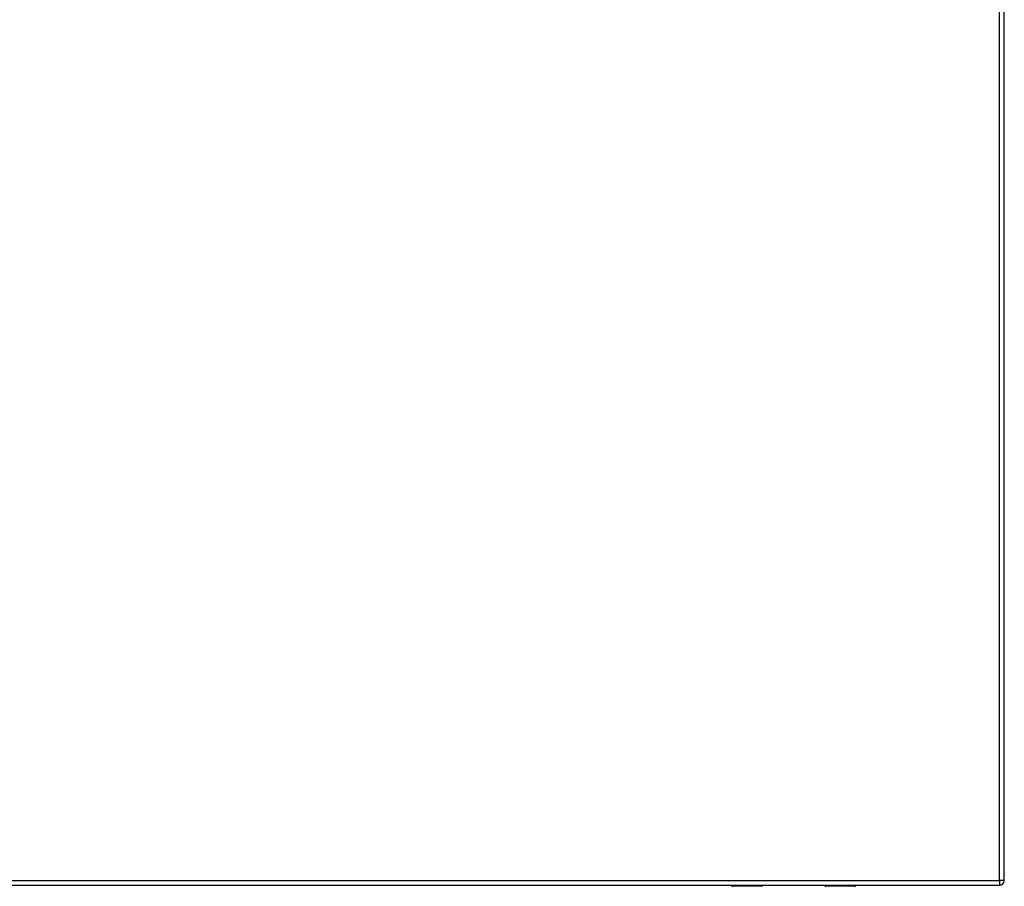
# Model space of a CAD drawing. Header units: inches. Extents: x 12 to 399, y 35 to 190.
# Tile 247 of 256: x 193 to 213, y 96 to 114. Entities that reach past the tile are written whole.
import ezdxf

# ---------------------------------------------------------------- set-up
doc = ezdxf.new("R2010")
doc.units = ezdxf.units.IN
doc.header["$MEASUREMENT"] = 0
doc.layers.add('Visible Edges(ANSI)', color=7, linetype='Continuous', lineweight=25)
doc.layers.add('Visible Tangent Edges(ANSI)', color=7, linetype='Continuous', lineweight=25)

msp = doc.modelspace()

# ---------------------------------------------------------------- linework, layer by layer
at = {"layer": 'Visible Edges(ANSI)'}
for p, q in [((213.192, 96.348), (213.192, 133.068)), ((213.093, 96.249), (171.488, 96.249)), ((208.296, 96.23), (207.706, 96.23)), ((208.312, 96.249), (208.312, 96.245)), ((209.572, 96.245), (209.572, 96.249)), ((210.177, 96.23), (209.587, 96.23))]:
    msp.add_line(p, q, dxfattribs=at)
for centre, radius, start, end in [((207.706, 96.249), 0.0197, 180.55, 270), ((208.296, 96.245), 0.0157, 270, 0), ((209.587, 96.245), 0.0157, 180, 270), ((210.177, 96.249), 0.0197, 270, 359.45), ((213.093, 96.348), 0.099, 270, 0)]:
    msp.add_arc(centre, radius, start, end, dxfattribs=at)
at = {"layer": 'Visible Tangent Edges(ANSI)'}
for p, q in [((213.093, 96.348), (213.093, 133.068)), ((171.488, 96.348), (213.093, 96.348)), ((207.706, 96.249), (207.706, 96.23)), ((208.296, 96.23), (208.296, 96.249)), ((209.587, 96.249), (209.587, 96.23)), ((210.177, 96.23), (210.177, 96.249)), ((213.093, 96.348), (213.093, 96.249)), ((213.192, 96.348), (213.093, 96.348))]:
    msp.add_line(p, q, dxfattribs=at)
at = {"layer": 'Visible Tangent Edges(ANSI)', "flags": 128}
for points in [[(207.927, 96.249), (207.927, 96.248), (207.929, 96.246), (207.93, 96.245), (207.932, 96.243), (207.934, 96.242), (207.937, 96.241), (207.94, 96.24), (207.943, 96.24), (207.946, 96.239), (207.95, 96.239), (207.954, 96.238), (207.957, 96.238), (207.961, 96.238), (207.965, 96.239), (207.968, 96.239), (207.972, 96.24), (207.975, 96.24), (207.978, 96.241), (207.981, 96.242), (207.983, 96.243), (207.985, 96.244), (207.986, 96.246), (207.988, 96.248), (207.988, 96.249)], [(207.969, 96.249), (207.968, 96.249), (207.967, 96.249), (207.966, 96.249), (207.965, 96.248), (207.964, 96.248), (207.963, 96.248), (207.962, 96.248), (207.961, 96.248), (207.96, 96.248), (207.959, 96.248), (207.958, 96.248), (207.957, 96.248), (207.956, 96.248), (207.955, 96.248), (207.955, 96.248), (207.954, 96.248), (207.953, 96.248), (207.952, 96.248), (207.951, 96.248), (207.95, 96.248), (207.949, 96.249), (207.948, 96.249), (207.947, 96.249), (207.946, 96.249)], [(209.895, 96.249), (209.896, 96.248), (209.897, 96.246), (209.899, 96.245), (209.901, 96.243), (209.903, 96.242), (209.905, 96.241), (209.908, 96.24), (209.911, 96.24), (209.915, 96.239), (209.918, 96.239), (209.922, 96.238), (209.926, 96.238), (209.93, 96.238), (209.933, 96.239), (209.937, 96.239), (209.94, 96.24), (209.944, 96.24), (209.947, 96.241), (209.949, 96.242), (209.951, 96.243), (209.953, 96.244), (209.955, 96.246), (209.956, 96.248), (209.957, 96.249)], [(209.937, 96.249), (209.936, 96.249), (209.936, 96.249), (209.935, 96.249), (209.934, 96.248), (209.933, 96.248), (209.932, 96.248), (209.931, 96.248), (209.93, 96.248), (209.929, 96.248), (209.928, 96.248), (209.927, 96.248), (209.926, 96.248), (209.925, 96.248), (209.924, 96.248), (209.923, 96.248), (209.922, 96.248), (209.921, 96.248), (209.92, 96.248), (209.919, 96.248), (209.918, 96.248), (209.917, 96.249), (209.916, 96.249), (209.916, 96.249), (209.915, 96.249)]]:
    msp.add_lwpolyline(points, dxfattribs=at)

doc.saveas('drawing.dxf')
